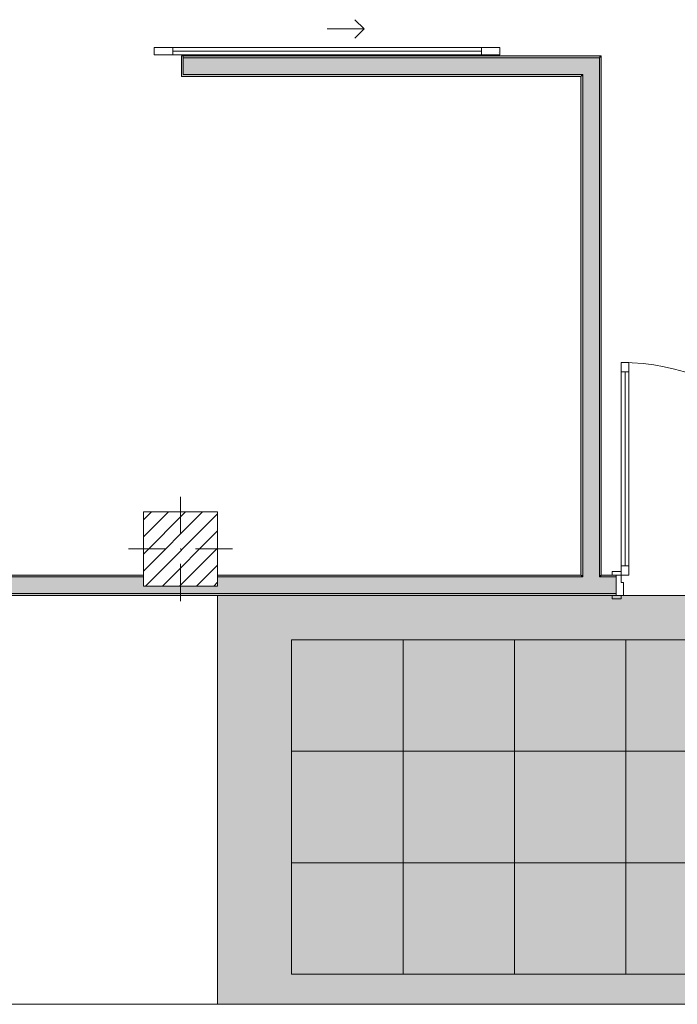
# Model space of a CAD drawing. Header units: millimetres. Extents: x -40968 to 13979, y -19284 to 4746.
# Tile 3 of 106: x -28834 to -25293, y -19284 to -13986. Entities that reach past the tile are written whole.
import ezdxf

# ---------------------------------------------------------------- set-up
doc = ezdxf.new("R2010")
doc.units = ezdxf.units.MM
doc.header["$MEASUREMENT"] = 0
doc.linetypes.add('Wipeout_Contour', pattern=[1000, 0, -1000])
for name, color, linetype in [('07_CR_Cel Ras pladur', 7, 'Continuous'), ('10_ESTR_Pilars', 7, 'Continuous'), ('12_FAÇ_Façana', 7, 'Continuous'), ('Nuevo_07_CR_Cel Ras armstrong', 7, 'Continuous'), ('Puertas Archicad', 7, 'Continuous')]:
    doc.layers.add(name, color=color, linetype=linetype)
for name, color, linetype, lineweight, true_color in [('07_CR_Cel Ras pladur_Pluma_Nº__102', 7, 'Continuous', 5, 0xcccccc), ('12_FAÇ_Façana_Pluma_Nº__102', 7, 'Continuous', 5, 0xcccccc), ('12_FAÇ_Façana_Pluma_Nº__176', 7, 'Continuous', 15, 0x93a0c6), ('Nuevo_07_CR_Cel Ras armstrong_Pluma_Nº__166', 7, 'Continuous', 13, 0x97cbff), ('Puertas Archicad_Pluma_Nº__3', 7, 'Continuous', 5, 0xa4a4a4)]:
    doc.layers.add(name, color=color, linetype=linetype, lineweight=lineweight, true_color=true_color)
for name, color, linetype, lineweight in [('10_ESTR_Pilars_Pluma_Nº__20', 1, 'Continuous', 5), ('10_ESTR_Pilars_Pluma_Nº__28', 7, 'Continuous', 20), ('10_ESTR_Pilars_Pluma_Nº__42', 8, 'Continuous', 25), ('12_FAÇ_Façana_Pluma_Nº__1', 7, 'Continuous', 5), ('12_FAÇ_Façana_Pluma_Nº__7', 7, 'Continuous', 5), ('Nuevo_07_CR_Cel Ras armstrong_Pluma_Nº__20', 1, 'Continuous', 5), ('Puertas Archicad_Pluma_Nº__1', 7, 'Continuous', 5), ('Puertas Archicad_Pluma_Nº__7', 7, 'Continuous', 5)]:
    doc.layers.add(name, color=color, linetype=linetype, lineweight=lineweight)
pattern_1 = [(0, (0, 0), (0, 779.42), [48.75, -401.25]), (0, (225, 389.7), (0, 779.42), [48.75, -401.25]), (60, (0, 0), (-675, 389.7), [48.75, -401.25]), (60, (450, 0), (-675, 389.7), [48.75, -401.25]), (120, (48.75, 0), (675, 389.7), [48.75, -401.25]), (120, (498.75, 0), (675, 389.7), [48.75, -401.25]), (0, (0, 75), (0, 150), [0, -150, 0, -225]), (45, (75, 75), (-106.066, 106.066), [0, -112.5, 0, -187.5])]

# ---------------------------------------------------------------- blocks, each defined once
blk = doc.blocks.new('Forjado_272_2', base_point=(-27767.9, -19284))
at = {"layer": '07_CR_Cel Ras pladur_Pluma_Nº__102', "linetype": 'Continuous', "lineweight": 0, "true_color": 0x333333}
h = blk.add_hatch(color=250, dxfattribs=at)
h.paths.add_polyline_path([(-27767.9, -19284), (12128.9, -19284), (12128.9, -17084), (-27767.9, -17084)])
h.paths.add_polyline_path([(11630.3, -17322), (11630.3, -19122), (-27369.7, -19122), (-27369.7, -17322)], flags=0)
at = {"layer": '07_CR_Cel Ras pladur_Pluma_Nº__102', "color": 254, "linetype": 'Continuous', "lineweight": 5, "true_color": 0xcccccc, "flags": 128}
for points in [[(-27767.9, -19284), (12128.9, -19284), (12128.9, -17084), (-27767.9, -17084)], [(11630.3, -17322), (-27369.7, -17322), (-27369.7, -19122), (11630.3, -19122)]]:
    blk.add_lwpolyline(points, close=True, dxfattribs=at)
blk = doc.blocks.new('Puerta 27')
at = {"layer": 'Puertas Archicad_Pluma_Nº__1', "color": 7, "linetype": 'Continuous', "lineweight": 5}
for p, q in [((532, 1094), (532, 1144)), ((532, 1144), (572, 1144)), ((572, 1144), (572, 1094)), ((572, 1094), (532, 1094)), ((552, 1094), (552, 50)), ((-622, 0), (-622, 19)), ((-622, 19), (-572, 19)), ((-572, 0), (-622, 0)), ((-572, 0), (-600, 0)), ((-600, 0), (-600, -110)), ((-572, 19), (-572, 0)), ((-572, -40), (-572, 0)), ((532, 0), (532, 50)), ((532, 50), (572, 50)), ((572, 0), (532, 0)), ((572, 50), (572, 0)), ((572, 19), (622, 19)), ((572, 0), (572, 19)), ((622, 0), (572, 0)), ((600, 0), (572, 0)), ((572, 0), (572, -40)), ((600, -110), (600, 0)), ((622, 19), (622, 0)), ((-560, -40), (-572, -40)), ((-560, -110), (-560, -40)), ((572, -40), (560, -40)), ((560, -40), (560, -110)), ((-622, -129), (-622, -110)), ((-622, -110), (-572, -110)), ((-572, -129), (-622, -129)), ((-600, -110), (-560, -110)), ((-572, -110), (-572, -129)), ((560, -110), (600, -110)), ((572, -110), (622, -110)), ((572, -129), (572, -110)), ((622, -129), (572, -129)), ((622, -110), (622, -129))]:
    blk.add_line(p, q, dxfattribs=at)
at = {"layer": 'Puertas Archicad_Pluma_Nº__1', "color": 7, "linetype": 'Continuous', "lineweight": 5, "flags": 128}
for points in [[(552, 1094), (552, 50), (532, 50), (532, 1094)], [(572, 1094), (572, 50), (552, 50), (552, 1094)]]:
    blk.add_lwpolyline(points, close=True, dxfattribs=at)
at = {"layer": 'Puertas Archicad_Pluma_Nº__3', "color": 253, "linetype": 'Continuous', "lineweight": 5, "true_color": 0xa4a4a4}
blk.add_arc((572, 0), 1144, 90, 180, dxfattribs=at)
at = {"layer": 'Puertas Archicad_Pluma_Nº__7', "color": 7, "linetype": 'Continuous', "lineweight": 5}
for p, q in [((-600, 0), (-622, 0)), ((-600, 0), (-622, 0)), ((-600, 0), (-600, -10)), ((-600, 0), (-600, -10)), ((600, 0), (600, -10)), ((600, 0), (600, -10)), ((600, 0), (622, 0)), ((600, 0), (622, 0)), ((-600, -10), (-600, -100)), ((-600, -10), (-600, -100)), ((600, -10), (600, -100)), ((600, -10), (600, -100)), ((-600, -100), (-600, -110)), ((-600, -100), (-600, -110)), ((600, -100), (600, -110)), ((600, -100), (600, -110)), ((-600, -110), (-622, -110)), ((-600, -110), (-622, -110)), ((600, -110), (622, -110)), ((600, -110), (622, -110))]:
    blk.add_line(p, q, dxfattribs=at)
blk = doc.blocks.new('Muro_38_2', base_point=(-33871.9, -17084))
at = {"layer": '12_FAÇ_Façana_Pluma_Nº__102', "linetype": 'Continuous', "lineweight": 0, "true_color": 0xe5e5e5}
for points in [[(-33871.9, -16984), (-33871.9, -17074), (-25802.7, -17074), (-25802.7, -16984), (-27767.9, -16984), (-27767.9, -17034), (-28167.9, -17034), (-28167.9, -16984)], [(-25712.7, -16984), (-25802.7, -16984), (-25802.7, -17074), (-25712.7, -17074)], [(-25712.7, -16984), (-25712.7, -17074), (-25622.7, -17074), (-25622.7, -16984)]]:
    blk.add_hatch(color=254, dxfattribs=at).paths.add_polyline_path(points)
at = {"layer": '12_FAÇ_Façana_Pluma_Nº__176', "linetype": 'Continuous', "lineweight": 0, "true_color": 0x495063}
for points in [[(-33871.9, -16974), (-33871.9, -16984), (-28167.9, -16984), (-28167.9, -16974)], [(-27767.9, -16974), (-27767.9, -16984), (-25812.7, -16984), (-25812.7, -16974)], [(-25802.7, -16974), (-25812.7, -16974), (-25812.7, -16984), (-25802.7, -16984)], [(-25702.7, -16974), (-25712.7, -16974), (-25712.7, -16984), (-25702.7, -16984)], [(-25702.7, -16974), (-25702.7, -16984), (-25622.7, -16984), (-25622.7, -16974)], [(-25622.7, -17074), (-33871.9, -17074), (-33871.9, -17084), (-25622.7, -17084)]]:
    blk.add_hatch(color=251, dxfattribs=at).paths.add_polyline_path(points)
at = {"layer": '12_FAÇ_Façana_Pluma_Nº__7', "color": 7, "linetype": 'Continuous', "lineweight": 5}
for p, q in [((-28167.9, -16984), (-33871.9, -16984)), ((-25802.7, -16984), (-27767.9, -16984)), ((-25802.7, -16974), (-25802.7, -16984)), ((-25712.7, -16984), (-25712.7, -16974)), ((-25622.7, -16984), (-25712.7, -16984)), ((-25622.7, -16974), (-25644.7, -16974)), ((-25622.7, -16974), (-25622.7, -16984)), ((-25622.7, -16984), (-25622.7, -17074)), ((-33871.9, -17074), (-25802.7, -17074)), ((-25802.7, -17074), (-25712.7, -17074)), ((-25712.7, -17074), (-25622.7, -17074)), ((-25622.7, -17084), (-25644.7, -17084)), ((-25622.7, -17074), (-25622.7, -17084))]:
    blk.add_line(p, q, dxfattribs=at)
at = {"layer": '12_FAÇ_Façana_Pluma_Nº__7', "color": 7, "linetype": 'Continuous', "lineweight": 5, "flags": 128}
for points in [[(-28167.9, -16974), (-33871.9, -16974)], [(-25812.7, -16974), (-27767.9, -16974)], [(-25622.7, -16974), (-25702.7, -16974)], [(-33871.9, -17084), (-25622.7, -17084)]]:
    blk.add_lwpolyline(points, dxfattribs=at)
at = {"layer": 'Puertas Archicad', "color": 253, "linetype": 'Continuous', "lineweight": 5, "true_color": 0xa4a4a6, "xscale": -1, "zscale": 1000}
blk.add_blockref('Puerta 27', (-25022.7, -16974), dxfattribs=at)
blk = doc.blocks.new('Muro_43_2', base_point=(-25702.7, -17084))
at = {"layer": '12_FAÇ_Façana_Pluma_Nº__102', "linetype": 'Continuous', "lineweight": 0, "true_color": 0xe5e5e5}
for points in [[(-25802.7, -14280.9), (-25712.7, -14190.9), (-25802.7, -14190.9)], [(-25802.7, -14280.9), (-25712.7, -14280.9), (-25712.7, -14190.9)], [(-25802.7, -14280.9), (-25802.7, -16974), (-25712.7, -16974), (-25712.7, -14280.9)], [(-25712.7, -16974), (-25802.7, -16974), (-25802.7, -16984), (-25712.7, -16984)]]:
    blk.add_hatch(color=254, dxfattribs=at).paths.add_polyline_path(points)
at = {"layer": '12_FAÇ_Façana_Pluma_Nº__176', "linetype": 'Continuous', "lineweight": 0, "true_color": 0x495063}
for points in [[(-25712.7, -14190.9), (-25702.7, -14180.9), (-25712.7, -14180.9)], [(-25712.7, -14190.9), (-25702.7, -14190.9), (-25702.7, -14180.9)], [(-25712.7, -14190.9), (-25712.7, -16974), (-25702.7, -16974), (-25702.7, -14190.9)], [(-25812.7, -14290.9), (-25802.7, -14280.9), (-25812.7, -14280.9)], [(-25812.7, -14290.9), (-25802.7, -14290.9), (-25802.7, -14280.9)], [(-25812.7, -14290.9), (-25812.7, -16974), (-25802.7, -16974), (-25802.7, -14290.9)]]:
    blk.add_hatch(color=251, dxfattribs=at).paths.add_polyline_path(points)
at = {"layer": '12_FAÇ_Façana_Pluma_Nº__7', "color": 7, "linetype": 'Continuous', "lineweight": 5}
for p, q in [((-25712.7, -14190.9), (-25802.7, -14190.9)), ((-25712.7, -14280.9), (-25712.7, -14190.9)), ((-25802.7, -14280.9), (-25812.7, -14280.9)), ((-25802.7, -14280.9), (-25802.7, -16974)), ((-25712.7, -16974), (-25712.7, -14280.9)), ((-25802.7, -16974), (-25802.7, -16984)), ((-25712.7, -16984), (-25712.7, -16974))]:
    blk.add_line(p, q, dxfattribs=at)
at = {"layer": '12_FAÇ_Façana_Pluma_Nº__7', "color": 7, "linetype": 'Continuous', "lineweight": 5, "flags": 128}
for points in [[(-25702.7, -14180.9), (-25712.7, -14180.9)], [(-25702.7, -16974), (-25702.7, -14180.9)], [(-25812.7, -14290.9), (-25812.7, -16974)]]:
    blk.add_lwpolyline(points, dxfattribs=at)
blk = doc.blocks.new('Puerta Corredera Exterior 27_3')
at = {"layer": 'Puertas Archicad', "linetype": 'Continuous', "lineweight": 0, "true_color": 0xffffff}
h = blk.add_hatch(dxfattribs=at)
h.set_pattern_fill('Hormigón_en_Masa_0002', style=0, pattern_type=2)
h.set_pattern_definition(pattern_1)
h.paths.add_polyline_path([(774.6, 45), (774.6, 5), (874.6, 5), (874.6, 45)])
h = blk.add_hatch(dxfattribs=at)
h.set_pattern_fill('Hormigón_en_Masa_0002', style=0, pattern_type=2)
h.set_pattern_definition(pattern_1)
h.paths.add_polyline_path([(2636, 5), (2636, 45), (2536, 45), (2536, 5)])
at = {"layer": 'Puertas Archicad_Pluma_Nº__1', "color": 7, "linetype": 'Continuous', "lineweight": 5}
for p, q in [((774.6, 45), (874.6, 45)), ((774.6, 5), (774.6, 45)), ((874.6, 5), (774.6, 5)), ((874.6, 45), (874.6, 5)), ((874.6, 25), (2536, 25)), ((2536, 5), (2536, 45)), ((2536, 45), (2636, 45)), ((2636, 5), (2536, 5)), ((2636, 45), (2636, 5))]:
    blk.add_line(p, q, dxfattribs=at)
at = {"layer": 'Puertas Archicad_Pluma_Nº__1', "color": 7, "linetype": 'Continuous', "lineweight": 5, "flags": 128}
for points in [[(874.6, 45), (2536, 45), (2536, 25), (874.6, 25)], [(874.6, 25), (2536, 25), (2536, 5), (874.6, 5)]]:
    blk.add_lwpolyline(points, close=True, dxfattribs=at)
at = {"layer": 'Puertas Archicad_Pluma_Nº__3', "color": 253, "linetype": 'Continuous', "lineweight": 5, "true_color": 0xa4a4a4}
for p, q in [((1905.3, 145), (1855.3, 195)), ((1705.3, 145), (1905.3, 145)), ((1905.3, 145), (1855.3, 95))]:
    blk.add_line(p, q, dxfattribs=at)
at = {"layer": 'Puertas Archicad_Pluma_Nº__7', "color": 7, "linetype": 'Continuous', "lineweight": 5}
for p, q in [((-920.7, 0), (-920.7, -110)), ((920.7, 0), (920.7, -110)), ((-930.7, -110), (-920.7, -110)), ((930.7, -110), (920.7, -110))]:
    blk.add_line(p, q, dxfattribs=at)
blk = doc.blocks.new('Muro_62_2', base_point=(-25702.7, -14180.9))
at = {"layer": '12_FAÇ_Façana_Pluma_Nº__102', "linetype": 'Continuous', "lineweight": 0, "true_color": 0xe5e5e5}
for points in [[(-29982.7, -14190.9), (-29982.7, -14280.9), (-29972.7, -14280.9), (-29972.7, -14190.9)], [(-29972.7, -14280.9), (-29814.8, -14280.9), (-29814.8, -14190.9), (-29972.7, -14190.9)], [(-27953.4, -14280.9), (-25802.7, -14280.9), (-25802.7, -14190.9), (-27953.4, -14190.9)]]:
    blk.add_hatch(color=254, dxfattribs=at).paths.add_polyline_path(points)
at = {"layer": '12_FAÇ_Façana_Pluma_Nº__176', "linetype": 'Continuous', "lineweight": 0, "true_color": 0x495063}
for points in [[(-29972.7, -14190.9), (-29814.8, -14190.9), (-29814.8, -14180.9), (-29972.7, -14180.9)], [(-29814.8, -14290.9), (-29804.8, -14290.9), (-29804.8, -14180.9), (-29814.8, -14180.9), (-29814.8, -14280.9)], [(-27963.4, -14290.9), (-27953.4, -14290.9), (-27953.4, -14280.9), (-27953.4, -14180.9), (-27963.4, -14180.9)], [(-25712.7, -14180.9), (-27953.4, -14180.9), (-27953.4, -14190.9), (-25712.7, -14190.9)], [(-29814.8, -14280.9), (-29972.7, -14280.9), (-29972.7, -14290.9), (-29814.8, -14290.9)], [(-25812.7, -14280.9), (-27953.4, -14280.9), (-27953.4, -14290.9), (-25812.7, -14290.9)]]:
    blk.add_hatch(color=251, dxfattribs=at).paths.add_polyline_path(points)
at = {"layer": '12_FAÇ_Façana_Pluma_Nº__7', "color": 7, "linetype": 'Continuous', "lineweight": 5}
for p, q in [((-29972.7, -14190.9), (-29982.7, -14190.9)), ((-29814.8, -14190.9), (-29972.7, -14190.9)), ((-29814.8, -14180.9), (-29804.8, -14180.9)), ((-29814.8, -14280.9), (-29814.8, -14180.9)), ((-29804.8, -14180.9), (-29804.8, -14290.9)), ((-27963.4, -14180.9), (-27963.4, -14290.9)), ((-27953.4, -14180.9), (-27963.4, -14180.9)), ((-27953.4, -14280.9), (-27953.4, -14180.9)), ((-25802.7, -14190.9), (-27953.4, -14190.9)), ((-25712.7, -14190.9), (-25802.7, -14190.9)), ((-29982.7, -14280.9), (-29972.7, -14280.9)), ((-29972.7, -14280.9), (-29814.8, -14280.9)), ((-29814.8, -14290.9), (-29804.8, -14290.9)), ((-27953.4, -14290.9), (-27963.4, -14290.9)), ((-27953.4, -14280.9), (-25812.7, -14280.9)), ((-25802.7, -14280.9), (-25812.7, -14280.9))]:
    blk.add_line(p, q, dxfattribs=at)
at = {"layer": '12_FAÇ_Façana_Pluma_Nº__7', "color": 7, "linetype": 'Continuous', "lineweight": 5, "flags": 128}
for points in [[(-29814.8, -14180.9), (-29972.7, -14180.9)], [(-25712.7, -14180.9), (-27953.4, -14180.9)], [(-29972.7, -14290.9), (-29814.8, -14290.9)], [(-27953.4, -14290.9), (-25812.7, -14290.9)]]:
    blk.add_lwpolyline(points, dxfattribs=at)
at = {"layer": 'Puertas Archicad', "color": 253, "linetype": 'Continuous', "lineweight": 5, "true_color": 0xa4a4a6, "zscale": 1000}
blk.add_blockref('Puerta Corredera Exterior 27_3', (-28884.1, -14180.9), dxfattribs=at)
blk = doc.blocks.new('Pilar_29_2', base_point=(-27967.9, -16834))
at = {"color": 254, "linetype": 'Wipeout_Contour', "lineweight": 0, "ltscale": 130575.694366}
blk.add_wipeout([(-28167.9, -17034), (-27767.9, -17034), (-27767.9, -16634), (-28167.9, -16634)], dxfattribs=at).dxf.layer = '10_ESTR_Pilars'
at = {"layer": '10_ESTR_Pilars_Pluma_Nº__42', "linetype": 'Continuous', "lineweight": 25}
h = blk.add_hatch(dxfattribs=at)
h.set_pattern_fill('00_GCT_trama_45º_e1_400__06', color=8, style=0, pattern_type=2)
h.set_pattern_definition([(45, (0, 0), (-45.96194, 45.96194), [])])
h.paths.add_polyline_path([(-28167.9, -17034), (-27767.9, -17034), (-27767.9, -16634), (-28167.9, -16634)])
at = {"layer": '10_ESTR_Pilars_Pluma_Nº__20', "color": 1, "linetype": 'Continuous', "lineweight": 5}
for p, q in [((-27967.9, -16754), (-27967.9, -16554)), ((-28047.9, -16834), (-28247.9, -16834)), ((-27887.9, -16834), (-27687.9, -16834)), ((-27967.9, -16914), (-27967.9, -17114))]:
    blk.add_line(p, q, dxfattribs=at)
blk.add_point((-27967.9, -16834), dxfattribs=at)
at = {"layer": '10_ESTR_Pilars_Pluma_Nº__28', "color": 7, "linetype": 'Continuous', "lineweight": 20, "flags": 128}
blk.add_lwpolyline([(-28167.9, -17034), (-27767.9, -17034), (-27767.9, -16634), (-28167.9, -16634)], close=True, dxfattribs=at)
blk = doc.blocks.new('Forjado_413_2', base_point=(-27369.7, -18522))
at = {"layer": 'Nuevo_07_CR_Cel Ras armstrong_Pluma_Nº__166', "linetype": 'Continuous', "lineweight": 0, "true_color": 0x25323f}
blk.add_hatch(color=169, dxfattribs=at).paths.add_polyline_path([(-27369.7, -18522), (-26769.7, -18522), (-26769.7, -17922), (-27369.7, -17922)])
at = {"layer": 'Nuevo_07_CR_Cel Ras armstrong_Pluma_Nº__20', "color": 1, "linetype": 'Continuous', "lineweight": 5, "flags": 128}
blk.add_lwpolyline([(-27369.7, -18522), (-26769.7, -18522), (-26769.7, -17922), (-27369.7, -17922)], close=True, dxfattribs=at)
blk = doc.blocks.new('Forjado_414_2', base_point=(-27369.7, -19122))
at = {"layer": 'Nuevo_07_CR_Cel Ras armstrong_Pluma_Nº__166', "linetype": 'Continuous', "lineweight": 0, "true_color": 0x25323f}
blk.add_hatch(color=169, dxfattribs=at).paths.add_polyline_path([(-27369.7, -19122), (-26769.7, -19122), (-26769.7, -18522), (-27369.7, -18522)])
at = {"layer": 'Nuevo_07_CR_Cel Ras armstrong_Pluma_Nº__20', "color": 1, "linetype": 'Continuous', "lineweight": 5, "flags": 128}
blk.add_lwpolyline([(-27369.7, -19122), (-26769.7, -19122), (-26769.7, -18522), (-27369.7, -18522)], close=True, dxfattribs=at)
blk = doc.blocks.new('Forjado_415_2', base_point=(-27369.7, -17922))
at = {"layer": 'Nuevo_07_CR_Cel Ras armstrong_Pluma_Nº__166', "linetype": 'Continuous', "lineweight": 0, "true_color": 0x25323f}
blk.add_hatch(color=169, dxfattribs=at).paths.add_polyline_path([(-27369.7, -17922), (-26769.7, -17922), (-26769.7, -17322), (-27369.7, -17322)])
at = {"layer": 'Nuevo_07_CR_Cel Ras armstrong_Pluma_Nº__20', "color": 1, "linetype": 'Continuous', "lineweight": 5, "flags": 128}
blk.add_lwpolyline([(-27369.7, -17922), (-26769.7, -17922), (-26769.7, -17322), (-27369.7, -17322)], close=True, dxfattribs=at)
blk = doc.blocks.new('Forjado_416_2', base_point=(-26769.7, -18522))
at = {"layer": 'Nuevo_07_CR_Cel Ras armstrong_Pluma_Nº__166', "linetype": 'Continuous', "lineweight": 0, "true_color": 0x25323f}
blk.add_hatch(color=169, dxfattribs=at).paths.add_polyline_path([(-26769.7, -18522), (-26169.7, -18522), (-26169.7, -17922), (-26769.7, -17922)])
at = {"layer": 'Nuevo_07_CR_Cel Ras armstrong_Pluma_Nº__20', "color": 1, "linetype": 'Continuous', "lineweight": 5, "flags": 128}
blk.add_lwpolyline([(-26769.7, -18522), (-26169.7, -18522), (-26169.7, -17922), (-26769.7, -17922)], close=True, dxfattribs=at)
blk = doc.blocks.new('Forjado_417_2', base_point=(-26769.7, -19122))
at = {"layer": 'Nuevo_07_CR_Cel Ras armstrong_Pluma_Nº__166', "linetype": 'Continuous', "lineweight": 0, "true_color": 0x25323f}
blk.add_hatch(color=169, dxfattribs=at).paths.add_polyline_path([(-26769.7, -19122), (-26169.7, -19122), (-26169.7, -18522), (-26769.7, -18522)])
at = {"layer": 'Nuevo_07_CR_Cel Ras armstrong_Pluma_Nº__20', "color": 1, "linetype": 'Continuous', "lineweight": 5, "flags": 128}
blk.add_lwpolyline([(-26769.7, -19122), (-26169.7, -19122), (-26169.7, -18522), (-26769.7, -18522)], close=True, dxfattribs=at)
blk = doc.blocks.new('Forjado_418_2', base_point=(-26769.7, -17922))
at = {"layer": 'Nuevo_07_CR_Cel Ras armstrong_Pluma_Nº__166', "linetype": 'Continuous', "lineweight": 0, "true_color": 0x25323f}
blk.add_hatch(color=169, dxfattribs=at).paths.add_polyline_path([(-26769.7, -17922), (-26169.7, -17922), (-26169.7, -17322), (-26769.7, -17322)])
at = {"layer": 'Nuevo_07_CR_Cel Ras armstrong_Pluma_Nº__20', "color": 1, "linetype": 'Continuous', "lineweight": 5, "flags": 128}
blk.add_lwpolyline([(-26769.7, -17922), (-26169.7, -17922), (-26169.7, -17322), (-26769.7, -17322)], close=True, dxfattribs=at)
blk = doc.blocks.new('Forjado_419_2', base_point=(-26169.7, -18522))
at = {"layer": 'Nuevo_07_CR_Cel Ras armstrong_Pluma_Nº__166', "linetype": 'Continuous', "lineweight": 0, "true_color": 0x25323f}
blk.add_hatch(color=169, dxfattribs=at).paths.add_polyline_path([(-26169.7, -18522), (-25569.7, -18522), (-25569.7, -17922), (-26169.7, -17922)])
at = {"layer": 'Nuevo_07_CR_Cel Ras armstrong_Pluma_Nº__20', "color": 1, "linetype": 'Continuous', "lineweight": 5, "flags": 128}
blk.add_lwpolyline([(-26169.7, -18522), (-25569.7, -18522), (-25569.7, -17922), (-26169.7, -17922)], close=True, dxfattribs=at)
blk = doc.blocks.new('Forjado_420_2', base_point=(-26169.7, -19122))
at = {"layer": 'Nuevo_07_CR_Cel Ras armstrong_Pluma_Nº__166', "linetype": 'Continuous', "lineweight": 0, "true_color": 0x25323f}
blk.add_hatch(color=169, dxfattribs=at).paths.add_polyline_path([(-26169.7, -19122), (-25569.7, -19122), (-25569.7, -18522), (-26169.7, -18522)])
at = {"layer": 'Nuevo_07_CR_Cel Ras armstrong_Pluma_Nº__20', "color": 1, "linetype": 'Continuous', "lineweight": 5, "flags": 128}
blk.add_lwpolyline([(-26169.7, -19122), (-25569.7, -19122), (-25569.7, -18522), (-26169.7, -18522)], close=True, dxfattribs=at)
blk = doc.blocks.new('Forjado_421_2', base_point=(-26169.7, -17922))
at = {"layer": 'Nuevo_07_CR_Cel Ras armstrong_Pluma_Nº__166', "linetype": 'Continuous', "lineweight": 0, "true_color": 0x25323f}
blk.add_hatch(color=169, dxfattribs=at).paths.add_polyline_path([(-26169.7, -17922), (-25569.7, -17922), (-25569.7, -17322), (-26169.7, -17322)])
at = {"layer": 'Nuevo_07_CR_Cel Ras armstrong_Pluma_Nº__20', "color": 1, "linetype": 'Continuous', "lineweight": 5, "flags": 128}
blk.add_lwpolyline([(-26169.7, -17922), (-25569.7, -17922), (-25569.7, -17322), (-26169.7, -17322)], close=True, dxfattribs=at)
blk = doc.blocks.new('Forjado_422_2', base_point=(-25569.7, -18522))
at = {"layer": 'Nuevo_07_CR_Cel Ras armstrong_Pluma_Nº__166', "linetype": 'Continuous', "lineweight": 0, "true_color": 0x25323f}
blk.add_hatch(color=169, dxfattribs=at).paths.add_polyline_path([(-25569.7, -18522), (-24969.7, -18522), (-24969.7, -17922), (-25569.7, -17922)])
at = {"layer": 'Nuevo_07_CR_Cel Ras armstrong_Pluma_Nº__20', "color": 1, "linetype": 'Continuous', "lineweight": 5, "flags": 128}
blk.add_lwpolyline([(-25569.7, -18522), (-24969.7, -18522), (-24969.7, -17922), (-25569.7, -17922)], close=True, dxfattribs=at)
blk = doc.blocks.new('Forjado_423_2', base_point=(-25569.7, -19122))
at = {"layer": 'Nuevo_07_CR_Cel Ras armstrong_Pluma_Nº__166', "linetype": 'Continuous', "lineweight": 0, "true_color": 0x25323f}
blk.add_hatch(color=169, dxfattribs=at).paths.add_polyline_path([(-25569.7, -19122), (-24969.7, -19122), (-24969.7, -18522), (-25569.7, -18522)])
at = {"layer": 'Nuevo_07_CR_Cel Ras armstrong_Pluma_Nº__20', "color": 1, "linetype": 'Continuous', "lineweight": 5, "flags": 128}
blk.add_lwpolyline([(-25569.7, -19122), (-24969.7, -19122), (-24969.7, -18522), (-25569.7, -18522)], close=True, dxfattribs=at)
blk = doc.blocks.new('Forjado_424_2', base_point=(-25569.7, -17922))
at = {"layer": 'Nuevo_07_CR_Cel Ras armstrong_Pluma_Nº__166', "linetype": 'Continuous', "lineweight": 0, "true_color": 0x25323f}
blk.add_hatch(color=169, dxfattribs=at).paths.add_polyline_path([(-25569.7, -17922), (-24969.7, -17922), (-24969.7, -17322), (-25569.7, -17322)])
at = {"layer": 'Nuevo_07_CR_Cel Ras armstrong_Pluma_Nº__20', "color": 1, "linetype": 'Continuous', "lineweight": 5, "flags": 128}
blk.add_lwpolyline([(-25569.7, -17922), (-24969.7, -17922), (-24969.7, -17322), (-25569.7, -17322)], close=True, dxfattribs=at)

msp = doc.modelspace()

# ---------------------------------------------------------------- linework, layer by layer
at = {"layer": '12_FAÇ_Façana_Pluma_Nº__1', "color": 7, "linetype": 'Continuous', "lineweight": 5}
msp.add_line((-31137.7, -19284), (13979, -19284), dxfattribs=at)

# ---------------------------------------------------------------- block references
at = {"layer": '07_CR_Cel Ras pladur', "color": 254, "linetype": 'Continuous', "lineweight": 5, "true_color": 0xcccccc}
msp.add_blockref('Forjado_272_2', (-27767.9, -19284), dxfattribs=at)
at = {"layer": '12_FAÇ_Façana', "color": 7, "lineweight": 20}
for name, p in [('Muro_62_2', (-25702.7, -14180.9)), ('Muro_43_2', (-25702.7, -17084)), ('Muro_38_2', (-33871.9, -17084))]:
    msp.add_blockref(name, p, dxfattribs=at)
at = {"layer": 'Nuevo_07_CR_Cel Ras armstrong', "color": 1, "linetype": 'Continuous', "lineweight": 5}
for name, p in [('Forjado_415_2', (-27369.7, -17922)), ('Forjado_418_2', (-26769.7, -17922)), ('Forjado_421_2', (-26169.7, -17922)), ('Forjado_424_2', (-25569.7, -17922)), ('Forjado_413_2', (-27369.7, -18522)), ('Forjado_416_2', (-26769.7, -18522)), ('Forjado_419_2', (-26169.7, -18522)), ('Forjado_422_2', (-25569.7, -18522)), ('Forjado_414_2', (-27369.7, -19122)), ('Forjado_417_2', (-26769.7, -19122)), ('Forjado_420_2', (-26169.7, -19122)), ('Forjado_423_2', (-25569.7, -19122))]:
    msp.add_blockref(name, p, dxfattribs=at)

# ---------------------------------------------------------------- next in the draw order: block references
at = {"layer": '10_ESTR_Pilars', "color": 7, "lineweight": 20}
msp.add_blockref('Pilar_29_2', (-27967.9, -16834), dxfattribs=at)

doc.saveas('drawing.dxf')
